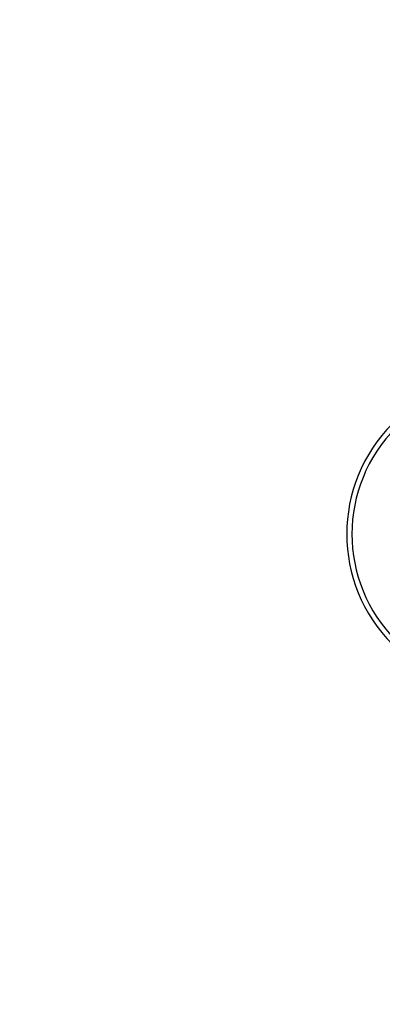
# Model space of a CAD drawing. Header units: millimetres. Extents: x -243 to 243, y -242 to 242.
# Tile 15 of 77: x -163 to -150, y 130 to 164. Entities that reach past the tile are written whole.
import ezdxf

# ---------------------------------------------------------------- set-up
doc = ezdxf.new("R2010")
doc.units = ezdxf.units.MM
doc.layers.add('MAIN-1', color=7, linetype='Continuous')

msp = doc.modelspace()

# ---------------------------------------------------------------- linework, layer by layer
at = {"layer": 'MAIN-1'}
for centre, radius, start, end in [((0, 0), 189, 0, 180.00002), ((0, 0), 188, 0, 180.00002), ((0, 0), 180, 89.99998, 179.99998), ((0, 0), 180, 89.99998, 270.00002), ((0, 0), 179, 89.99998, 179.99998), ((0, 0), 179, 89.99998, 270.00002), ((-146.191, 146.191), 5.37, 45, 225), ((-146.191, 146.191), 5.19, 45, 225), ((0, 0), 197.795, 136.47253, 180.00002), ((0, 0), 197.795, 136.47253, 180.00002), ((0, 0), 197.795, 136.47253, 180.00002), ((0, 0), 196.005, 136.45242, 180.00002), ((0, 0), 196.005, 136.51659, 180.00002), ((0, 0), 196.005, 136.56993, 180.00002)]:
    msp.add_arc(centre, radius, start, end, dxfattribs=at)

doc.saveas('drawing.dxf')
